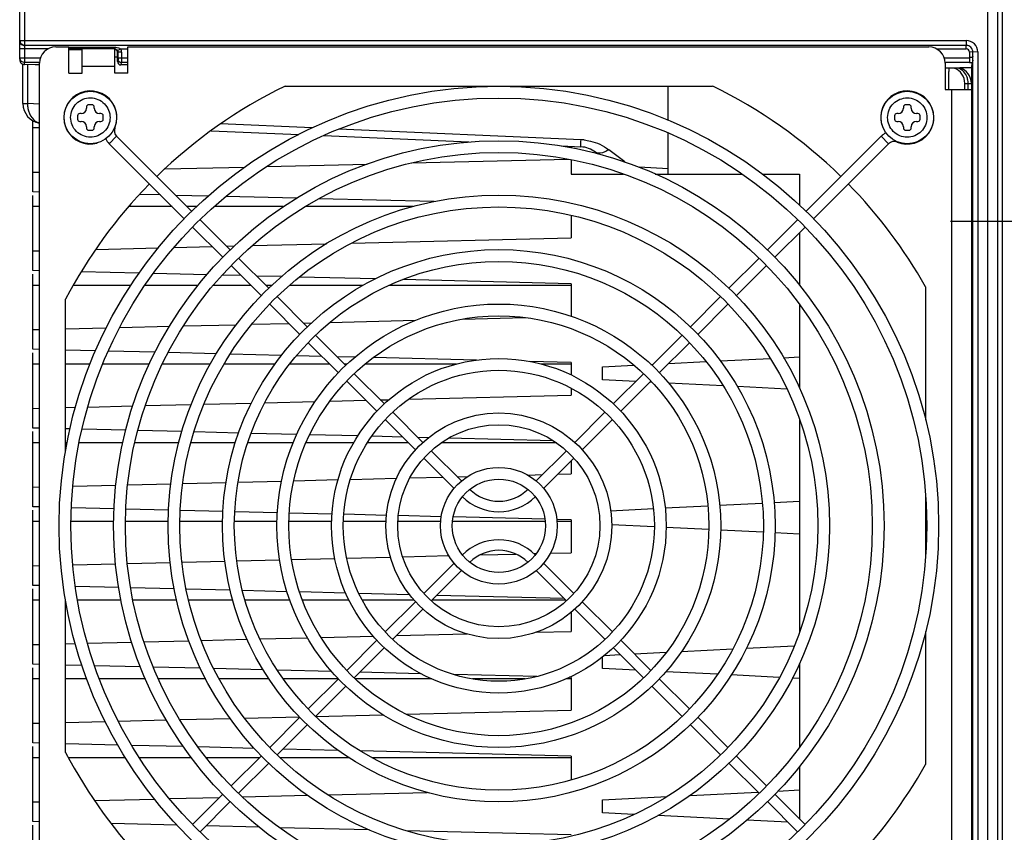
# Model space of a CAD drawing. Header units: inches. Extents: x 0 to 117, y 0 to 83.
# Tile 30 of 73: x 47.58 to 53.48, y 66.04 to 70.92. Entities that reach past the tile are written whole.
import ezdxf

# ---------------------------------------------------------------- set-up
doc = ezdxf.new("R2010")
doc.units = ezdxf.units.IN
doc.header["$LTSCALE"] = 6.431102
doc.header["$MEASUREMENT"] = 0
doc.linetypes.add('CENTER', pattern=[0.6, 0.375, -0.075, 0.075, -0.075])
doc.layers.get('0').update_dxf_attribs({"linetype": 'CONTINUOUS'})
doc.layers.add('DEFAULT_1', color=7, linetype='CENTER')
doc.styles.get("Standard").update_dxf_attribs({"font": 'txt', "width": 0.8})
doc.dimstyles.new('DIMSTYLE_2', dxfattribs={"dimtxt": 0.78125, "dimasz": 0.7, "dimexe": 0.18, "dimexo": 0.0625, "dimgap": 0.09, "dimtad": 1, "dimdec": 0, "dimzin": 4, "dimdsep": 46, "dimtxsty": 'STANDARD', "dimblk": '_FILLED', "dimblk1": '_FILLED', "dimblk2": '_FILLED', "dimcen": 0.09, "dimadec": 0, "dimazin": 0, "dimtfac": 1, "dimtdec": 0, "dimtofl": 0, "dimtmove": 0, "dimatfit": 3, "dimldrblk": '_FILLED', "dimfxl": 1, "dimtolj": 1, "dimtzin": 4, "dimarcsym": 0})

# ---------------------------------------------------------------- blocks, each defined once
blk = doc.blocks.new('_FILLED')
at = {"color": 0, "linetype": 'BYBLOCK'}
blk.add_solid([(0, 0), (-1, 0.1429), (-1, -0.1429)], dxfattribs=at)
blk = doc.blocks.new('*D22')
at = {"color": 7, "linetype": 'CONTINUOUS'}
for p, q in [((54.9542, 66.3975), (54.9542, 61.0041)), ((55.2109, 63.2864), (55.2109, 61.0041)), ((54.9542, 61.3791), (53.1306, 61.3791)), ((53.1306, 61.3791), (55.0826, 61.3791)), ((56.2109, 61.3791), (55.0826, 61.3791)), ((55.2109, 61.3791), (56.2109, 61.3791))]:
    blk.add_line(p, q, dxfattribs=at)
at = {"color": 7, "linetype": 'CONTINUOUS', "xscale": 0.7, "yscale": 0.7, "zscale": 0.7}
blk.add_blockref('_FILLED', (54.9542, 61.3791), dxfattribs=at)
at = {"color": 7, "linetype": 'CONTINUOUS', "xscale": 0.7, "yscale": 0.7, "zscale": 0.7, "rotation": 180}
blk.add_blockref('_FILLED', (55.2109, 61.3791), dxfattribs=at)
at = {"color": 7, "linetype": 'CONTINUOUS', "insert": (53.7556, 62.3556), "char_height": 0.7812, "width": 0.625, "attachment_point": 3, "line_spacing_factor": 0.9}
blk.add_mtext('7', dxfattribs=at)

msp = doc.modelspace()

# ---------------------------------------------------------------- linework, layer by layer
at = {"color": 7, "linetype": 'CONTINUOUS'}
for p, q in [((53.4414, 63.7307), (53.4414, 73.2087)), ((53.4685, 73.012), (53.4685, 63.9273)), ((53.3823, 63.9697), (53.3823, 72.9696)), ((47.5753, 70.6845), (47.5753, 71.5799)), ((47.6048, 71.5799), (47.6048, 70.6631)), ((47.5753, 70.7958), (53.2529, 70.7958)), ((53.2525, 70.7654), (47.6048, 70.7662)), ((47.7918, 70.7575), (47.8705, 70.7575)), ((47.8705, 70.6), (47.8705, 70.7575)), ((47.8705, 70.7552), (48.1458, 70.7552)), ((48.2249, 70.6), (48.2249, 70.7575)), ((48.2249, 70.7575), (53.028, 70.7575)), ((53.2521, 70.7457), (53.2521, 70.7654)), ((47.7453, 70.7458), (47.5753, 70.7458)), ((47.9493, 70.7449), (47.8705, 70.7449)), ((47.8705, 70.7419), (47.9493, 70.7419)), ((47.9493, 70.6), (47.9493, 70.746)), ((48.1458, 70.746), (47.9493, 70.746)), ((48.1461, 70.6), (48.1461, 70.746)), ((48.1461, 70.6984), (48.1623, 70.6984)), ((48.1623, 70.6687), (48.1623, 70.7221)), ((48.1625, 70.7351), (48.1736, 70.7418)), ((48.1653, 70.7251), (48.1651, 70.7248)), ((48.1653, 70.6924), (48.1653, 70.7251)), ((48.185, 70.7251), (48.1653, 70.7251)), ((48.1794, 70.7454), (48.2249, 70.7455)), ((48.185, 70.7251), (48.185, 70.6924)), ((53.0746, 70.7458), (53.2521, 70.7456)), ((53.3218, 70.7269), (53.2718, 70.7261)), ((53.2718, 70.7261), (53.2718, 70.6631)), ((53.2914, 64.9766), (53.2922, 70.7265)), ((53.3218, 70.7269), (53.3218, 64.9762)), ((47.5753, 70.6924), (47.6992, 70.6924)), ((47.5949, 70.4166), (47.5949, 70.6507)), ((47.6003, 70.6511), (47.6044, 70.6507)), ((47.6044, 70.6509), (47.6048, 70.6631)), ((47.6679, 70.6506), (47.6044, 70.6509)), ((47.6934, 70.6631), (47.6048, 70.6631)), ((47.6226, 70.6507), (47.6226, 70.4166)), ((47.6934, 70.6506), (47.6679, 70.6506)), ((47.6934, 65.1078), (47.6934, 70.659)), ((48.1461, 70.6393), (47.9493, 70.6393)), ((48.1651, 70.6826), (48.1623, 70.6687)), ((48.1653, 70.6924), (48.1651, 70.6826)), ((48.1653, 70.6924), (48.2249, 70.6924)), ((48.1848, 70.6631), (48.1819, 70.6489)), ((48.2249, 70.6487), (48.1819, 70.6489)), ((48.2249, 70.6631), (48.1848, 70.6631)), ((53.1206, 70.6924), (53.2718, 70.6924)), ((53.2718, 70.6631), (53.1264, 70.6631)), ((53.1264, 70.659), (53.1264, 70.5016)), ((53.2839, 70.6316), (53.2904, 70.6636)), ((47.8705, 70.6), (47.9493, 70.6)), ((48.2249, 70.6), (48.1461, 70.6)), ((53.1486, 70.6307), (53.1489, 70.6104)), ((53.2839, 70.6313), (53.2147, 70.6315)), ((53.2839, 70.6316), (53.2839, 65.0718)), ((49.1667, 70.5212), (51.7318, 70.5212)), ((51.465, 70.3165), (51.465, 70.5212)), ((53.2445, 70.5016), (53.2445, 70.5384)), ((53.2445, 70.5384), (53.2642, 70.5377)), ((53.2642, 70.5016), (53.2642, 70.5377)), ((53.2642, 70.5377), (53.2839, 70.5375)), ((53.1264, 70.5016), (53.2839, 70.5016)), ((53.1658, 65.2653), (53.1658, 70.5016)), ((47.5949, 70.4166), (47.6226, 70.4166)), ((47.6934, 70.4135), (47.6226, 70.4166)), ((48.0091, 70.4102), (47.9894, 70.4102)), ((52.9091, 70.4102), (52.8894, 70.4102)), ((47.9225, 70.3433), (47.9225, 70.3236)), ((47.9442, 70.3571), (47.9363, 70.3571)), ((47.9757, 70.3964), (47.9757, 70.3886)), ((48.0229, 70.3886), (48.0229, 70.3964)), ((48.0623, 70.3571), (48.0544, 70.3571)), ((48.076, 70.3236), (48.076, 70.3433)), ((52.8225, 70.3433), (52.8225, 70.3236)), ((52.8442, 70.3571), (52.8363, 70.3571)), ((52.8757, 70.3964), (52.8757, 70.3886)), ((52.9229, 70.3886), (52.9229, 70.3964)), ((52.9623, 70.3571), (52.9544, 70.3571)), ((52.976, 70.3236), (52.976, 70.3433)), ((47.654, 69.8873), (47.654, 70.3145)), ((47.9363, 70.3098), (47.9442, 70.3098)), ((48.0544, 70.3098), (48.0623, 70.3098)), ((49.3287, 70.2708), (48.7801, 70.2947)), ((52.7453, 70.2922), (52.7472, 70.2927)), ((52.8363, 70.3098), (52.8442, 70.3098)), ((52.9544, 70.3098), (52.9623, 70.3098)), ((47.6934, 70.2711), (47.654, 70.2711)), ((47.9757, 70.2783), (47.9757, 70.2704)), ((47.9894, 70.2567), (48.0091, 70.2567)), ((48.0229, 70.2704), (48.0229, 70.2783)), ((48.1465, 70.2721), (48.1445, 70.273)), ((48.724, 70.2543), (49.2495, 70.2313)), ((49.4003, 70.2248), (50.2702, 70.1868)), ((50.9423, 70.2003), (49.4903, 70.2637)), ((51.465, 69.9943), (51.465, 70.2398)), ((52.8757, 70.2783), (52.8757, 70.2704)), ((52.8894, 70.2567), (52.9091, 70.2567)), ((52.9229, 70.2704), (52.9229, 70.2783)), ((48.0405, 70.1794), (48.04, 70.1814)), ((48.1567, 70.2206), (48.1121, 70.176)), ((48.1121, 70.176), (48.5621, 69.7261)), ((48.1567, 70.2206), (48.6073, 69.7699)), ((50.8243, 70.1626), (50.9411, 70.1575)), ((52.7419, 70.2206), (52.2912, 69.7699)), ((52.7864, 70.176), (52.3364, 69.7261)), ((52.7864, 70.176), (52.7419, 70.2206)), ((52.838, 70.1862), (52.8388, 70.1881)), ((50.8823, 70.16), (50.8823, 70.153)), ((51.0296, 70.1255), (51.0403, 70.1174)), ((51.2044, 70.0672), (51.1082, 70.1404)), ((49.0584, 70.0397), (49.6601, 70.0544)), ((49.928, 70.0609), (50.8667, 70.0838)), ((50.8823, 70.0812), (50.8823, 69.9943)), ((47.654, 70.0054), (47.6934, 70.0064)), ((48.4463, 70.0248), (48.9253, 70.0364)), ((50.8823, 69.9943), (51.1971, 69.9943)), ((51.465, 70.0258), (51.2901, 70.035)), ((51.3873, 69.9943), (51.9082, 69.9943)), ((52.0291, 69.9943), (52.2524, 69.9943)), ((52.2524, 69.9943), (52.2524, 69.8075)), ((47.6934, 69.8864), (47.654, 69.8873)), ((48.4195, 69.8687), (48.2933, 69.8717)), ((47.654, 69.4149), (47.654, 69.8664)), ((48.7059, 69.8617), (48.5108, 69.8664)), ((49.2357, 69.8487), (48.8125, 69.8591)), ((50.061, 69.8286), (49.3703, 69.8455)), ((47.6934, 69.7987), (47.654, 69.7987)), ((48.4895, 69.7987), (48.2291, 69.7987)), ((48.637, 69.7987), (48.5786, 69.7987)), ((49.1565, 69.7987), (48.7411, 69.7987)), ((49.9338, 69.7987), (49.2893, 69.7987)), ((48.6572, 69.7201), (48.8381, 69.5391)), ((50.8823, 69.7462), (50.8823, 69.6117)), ((52.2414, 69.7201), (52.0604, 69.5391)), ((48.6126, 69.6755), (48.7936, 69.4946)), ((52.2859, 69.6755), (52.105, 69.4946)), ((52.2524, 69.642), (52.2524, 69.3272)), ((48.9695, 69.5651), (49.4147, 69.5759)), ((49.5648, 69.5796), (50.8823, 69.6117)), ((47.654, 69.533), (47.6934, 69.534)), ((48.0312, 69.5422), (48.4073, 69.5514)), ((48.5011, 69.5537), (48.729, 69.5592)), ((48.8159, 69.5613), (48.8631, 69.5625)), ((48.8882, 69.489), (49.0687, 69.3085)), ((52.0103, 69.489), (51.8298, 69.3085)), ((47.6934, 69.4139), (47.654, 69.4149)), ((48.2921, 69.3993), (47.9443, 69.4078)), ((48.6972, 69.3894), (48.3778, 69.3972)), ((48.8437, 69.4445), (49.025, 69.2632)), ((52.0548, 69.4445), (51.8736, 69.2632)), ((47.654, 68.9424), (47.654, 69.394)), ((48.9038, 69.3844), (48.79, 69.3872)), ((49.1461, 69.3785), (48.9951, 69.3822)), ((49.7078, 69.3648), (49.2535, 69.3759)), ((50.8823, 69.3361), (49.873, 69.3608)), ((50.8823, 69.3361), (50.8823, 69.1393)), ((47.6934, 69.3262), (47.654, 69.3262)), ((48.2416, 69.3262), (47.8968, 69.3262)), ((48.6453, 69.3262), (48.3269, 69.3262)), ((48.9619, 69.3262), (48.7369, 69.3262)), ((49.088, 69.3262), (49.051, 69.3262)), ((49.6353, 69.3262), (49.1939, 69.3262)), ((50.8823, 69.3262), (49.7903, 69.3262)), ((53.0083, 69.3167), (53.0083, 68.518)), ((47.8508, 68.3317), (47.8508, 69.244)), ((49.1188, 69.2584), (49.2998, 69.0775)), ((51.7797, 69.2584), (51.5987, 69.0775)), ((49.075, 69.2131), (49.2559, 69.0323)), ((51.8235, 69.2131), (51.6426, 69.0323)), ((52.2524, 69.211), (52.2524, 68.709)), ((49.2771, 69.1001), (49.3263, 69.1013)), ((49.436, 69.104), (49.9503, 69.1166)), ((50.2308, 69.1234), (50.6071, 69.1326)), ((47.654, 69.0606), (47.6934, 69.0615)), ((47.8508, 69.0654), (48.0945, 69.0713)), ((48.1762, 69.0733), (48.4737, 69.0806)), ((48.5584, 69.0826), (48.875, 69.0903)), ((48.9677, 69.0926), (49.1901, 69.098)), ((49.306, 68.9822), (49.4867, 68.8015)), ((49.35, 69.0273), (49.5313, 68.846)), ((51.5486, 69.0273), (51.3673, 68.846)), ((51.5925, 68.9822), (51.4118, 68.8015)), ((47.6934, 68.9415), (47.654, 68.9424)), ((48.0301, 68.9333), (47.8508, 68.9376)), ((48.3867, 68.9246), (48.1075, 68.9314)), ((48.7559, 68.9156), (48.466, 68.9226)), ((47.654, 68.47), (47.654, 68.9216)), ((49.145, 68.9061), (48.8381, 68.9136)), ((49.388, 68.9002), (49.2356, 68.9039)), ((49.5865, 68.8953), (49.4793, 68.8979)), ((50.3144, 68.8776), (49.6966, 68.8926)), ((50.8823, 68.8637), (50.6328, 68.8698)), ((50.8823, 68.8637), (50.8823, 68.7883)), ((51.4678, 68.8574), (51.6925, 68.8686)), ((51.7779, 68.8729), (52.0765, 68.8878)), ((52.1575, 68.8919), (52.2524, 68.8966)), ((47.6934, 68.8538), (47.654, 68.8538)), ((47.9977, 68.8538), (47.8508, 68.8538)), ((48.3531, 68.8538), (48.0732, 68.8538)), ((48.7193, 68.8538), (48.4309, 68.8538)), ((49.1068, 68.8538), (48.8008, 68.8538)), ((49.4344, 68.8538), (49.1943, 68.8538)), ((49.539, 68.8538), (49.5235, 68.8538)), ((50.1938, 68.8538), (49.6468, 68.8538)), ((50.8823, 68.8538), (50.7048, 68.8538)), ((51.0713, 68.8376), (51.2597, 68.847)), ((51.0713, 68.7588), (51.0713, 68.8376)), ((51.3612, 68.8521), (51.374, 68.8527)), ((49.5368, 68.7514), (49.7177, 68.5704)), ((49.5813, 68.7959), (49.7625, 68.6147)), ((51.2702, 68.7489), (51.0713, 68.7588)), ((51.3172, 68.7959), (51.136, 68.6147)), ((51.3618, 68.7514), (51.1808, 68.5704)), ((50.8823, 68.7099), (50.8823, 68.6669)), ((51.3692, 68.7439), (51.355, 68.7446)), ((51.7946, 68.7227), (51.4674, 68.739)), ((52.1773, 68.7035), (51.8808, 68.7184)), ((49.0462, 68.6221), (49.3475, 68.6294)), ((49.4367, 68.6316), (49.6513, 68.6368)), ((49.7383, 68.639), (49.7901, 68.6402)), ((49.9086, 68.6431), (50.8823, 68.6669)), ((47.654, 68.5881), (47.6934, 68.5891)), ((47.8508, 68.5929), (47.9094, 68.5943)), ((47.9845, 68.5962), (48.2538, 68.6027)), ((48.3284, 68.6046), (48.6039, 68.6113)), ((48.681, 68.6132), (48.9649, 68.6201)), ((49.7679, 68.5203), (49.9491, 68.339)), ((49.8126, 68.5646), (49.9937, 68.3836)), ((51.0859, 68.5646), (50.9049, 68.3836)), ((51.1306, 68.5203), (50.9494, 68.339)), ((52.2524, 68.5203), (52.2524, 67.2466)), ((47.6934, 68.469), (47.654, 68.47)), ((47.8768, 68.4646), (47.8508, 68.4652)), ((48.2111, 68.4564), (47.95, 68.4628)), ((48.5483, 68.4482), (48.2834, 68.4547)), ((47.654, 67.9976), (47.654, 68.4491)), ((48.889, 68.4399), (48.6214, 68.4464)), ((49.2375, 68.4314), (48.9637, 68.4381)), ((49.6033, 68.4225), (49.314, 68.4295)), ((49.8723, 68.4159), (49.6866, 68.4204)), ((50.027, 68.4121), (49.9636, 68.4137)), ((50.7754, 68.3939), (50.1474, 68.4092)), ((47.6934, 68.3814), (47.654, 68.3814)), ((47.8601, 68.3814), (47.8508, 68.3814)), ((48.1936, 68.3814), (47.9312, 68.3814)), ((48.5291, 68.3814), (48.2664, 68.3814)), ((48.8688, 68.3814), (48.6028, 68.3814)), ((49.2157, 68.3814), (48.9431, 68.3814)), ((49.5777, 68.3814), (49.2929, 68.3814)), ((49.9068, 68.3814), (49.6611, 68.3814)), ((50.0438, 68.3335), (50.2251, 68.1522)), ((50.7951, 68.3814), (50.1035, 68.3814)), ((50.8547, 68.3335), (50.6735, 68.1522)), ((49.9993, 68.2889), (50.1806, 68.1076)), ((50.8993, 68.2889), (50.718, 68.1076)), ((50.8823, 68.272), (50.8823, 68.1944)), ((49.2191, 68.1538), (49.4844, 68.1603)), ((49.5594, 68.1621), (49.8352, 68.1689)), ((49.916, 68.1708), (50.1125, 68.1756)), ((50.1995, 68.1778), (50.2624, 68.1793)), ((50.6222, 68.1881), (50.7115, 68.1902)), ((50.8029, 68.1925), (50.8823, 68.1944)), ((47.654, 68.1157), (47.6934, 68.1166)), ((47.8948, 68.1215), (48.1524, 68.1278)), ((48.2237, 68.1296), (48.4822, 68.1359)), ((48.554, 68.1376), (48.8131, 68.1439)), ((48.8849, 68.1457), (49.1467, 68.1521)), ((53.0083, 68.0755), (53.0083, 67.6914)), ((47.6934, 67.9966), (47.654, 67.9976)), ((48.1416, 67.9857), (47.8859, 67.9919)), ((48.468, 67.9777), (48.2124, 67.9839)), ((51.1197, 67.9739), (51.3763, 67.9867)), ((51.447, 67.9902), (51.7027, 68.003)), ((51.7736, 68.0065), (52.0293, 68.0193)), ((52.1, 68.0229), (52.2524, 68.0305)), ((47.654, 67.5251), (47.654, 67.9767)), ((48.7948, 67.9697), (48.5389, 67.976)), ((49.1215, 67.9618), (48.8657, 67.968)), ((49.4486, 67.9538), (49.1923, 67.96)), ((49.7751, 67.9458), (49.5195, 67.9521)), ((50.1036, 67.9378), (49.8463, 67.9441)), ((50.7257, 67.9226), (50.175, 67.9361)), ((50.8823, 67.9188), (50.7976, 67.9209)), ((50.8823, 67.9188), (50.8823, 67.722)), ((47.6934, 67.9089), (47.654, 67.9089)), ((48.1391, 67.9089), (47.8832, 67.9089)), ((48.4662, 67.9089), (48.21, 67.9089)), ((48.7928, 67.9089), (48.5371, 67.9089)), ((49.1195, 67.9089), (48.8636, 67.9089)), ((49.4462, 67.9089), (49.1904, 67.9089)), ((49.7732, 67.9089), (49.517, 67.9089)), ((50.1002, 67.9089), (49.8441, 67.9089)), ((50.7275, 67.9089), (50.1711, 67.9089)), ((50.8823, 67.9089), (50.7983, 67.9089)), ((51.3816, 67.8772), (51.1262, 67.8899)), ((51.7083, 67.8608), (51.4524, 67.8736)), ((52.0349, 67.8445), (51.779, 67.8573)), ((52.2524, 67.8336), (52.1057, 67.841)), ((49.2063, 67.6811), (49.4649, 67.6874)), ((49.5369, 67.6892), (49.7992, 67.6956)), ((49.8728, 67.6974), (50.1485, 67.7041)), ((50.3358, 67.7086), (50.5512, 67.7139)), ((50.6598, 67.7165), (50.6736, 67.7169)), ((50.7582, 67.7189), (50.8823, 67.722)), ((47.654, 67.6432), (47.6934, 67.6442)), ((47.8944, 67.6491), (48.1508, 67.6554)), ((48.2218, 67.6571), (48.4777, 67.6633)), ((48.549, 67.6651), (48.8063, 67.6713)), ((48.8776, 67.6731), (49.1345, 67.6793)), ((49.9993, 67.478), (50.1806, 67.6593)), ((50.8993, 67.478), (50.718, 67.6593)), ((50.0438, 67.4334), (50.2251, 67.6147)), ((50.8547, 67.4334), (50.6735, 67.6147)), ((47.6934, 67.5242), (47.654, 67.5251)), ((48.1695, 67.5126), (47.9092, 67.5189)), ((48.5025, 67.5044), (48.2415, 67.5108)), ((47.654, 67.0527), (47.654, 67.5042)), ((48.8381, 67.4962), (48.5753, 67.5027)), ((49.1788, 67.4879), (48.9113, 67.4945)), ((49.5311, 67.4793), (49.2545, 67.4861)), ((49.9138, 67.47), (49.6094, 67.4774)), ((50.8408, 67.4474), (50.0764, 67.466)), ((47.6934, 67.4365), (47.654, 67.4365)), ((47.8508, 66.5229), (47.8508, 67.4352)), ((48.182, 67.4365), (47.9228, 67.4365)), ((48.5169, 67.4365), (48.2545, 67.4365)), ((48.8542, 67.4365), (48.5893, 67.4365)), ((49.1968, 67.4365), (48.9279, 67.4365)), ((49.551, 67.4365), (49.2719, 67.4365)), ((49.9413, 67.4365), (49.6309, 67.4365)), ((49.7679, 67.2466), (49.9491, 67.4279)), ((50.8517, 67.4365), (50.0468, 67.4365)), ((51.1306, 67.2466), (50.9494, 67.4279)), ((49.8126, 67.2022), (49.9937, 67.3833)), ((50.8823, 67.363), (50.8823, 67.2495)), ((51.0859, 67.2022), (50.9049, 67.3833)), ((49.0161, 67.204), (49.3013, 67.211)), ((49.3837, 67.213), (49.6963, 67.2206)), ((49.8343, 67.224), (50.2583, 67.2343)), ((50.6723, 67.2444), (50.8823, 67.2495)), ((53.0083, 67.2489), (53.0083, 66.4502)), ((47.654, 67.1708), (47.6934, 67.1718)), ((47.8508, 67.1756), (47.9083, 67.177)), ((47.982, 67.1788), (48.2473, 67.1853)), ((48.3208, 67.1871), (48.59, 67.1936)), ((48.6647, 67.1954), (48.9394, 67.2021)), ((49.5368, 67.0155), (49.7177, 67.1964)), ((49.5813, 66.9709), (49.7625, 67.1522)), ((51.3172, 66.9709), (51.136, 67.1522)), ((51.3618, 67.0155), (51.1808, 67.1964)), ((51.9345, 67.1485), (52.2216, 67.1628)), ((51.0713, 67.0265), (51.0713, 67.0963)), ((51.083, 67.1059), (51.1776, 67.1106)), ((51.2624, 67.1148), (51.4538, 67.1244)), ((51.5452, 67.129), (51.8521, 67.1443)), ((47.6934, 67.0517), (47.654, 67.0527)), ((47.9491, 67.0455), (47.8508, 67.0479)), ((48.2999, 67.0369), (48.0241, 67.0437)), ((48.6594, 67.0282), (48.3763, 67.0351)), ((52.2524, 67.0579), (52.2524, 66.5559)), ((47.654, 66.5802), (47.654, 67.0318)), ((49.0362, 67.019), (48.7393, 67.0262)), ((49.4475, 67.0089), (49.121, 67.0169)), ((49.9802, 66.9959), (49.6152, 67.0048)), ((50.6776, 66.9789), (50.179, 66.9911)), ((50.8823, 66.9739), (50.873, 66.9742)), ((50.8823, 66.9739), (50.8823, 66.7771)), ((51.2716, 67.0165), (51.0713, 67.0265)), ((51.7616, 66.992), (51.45, 67.0076)), ((52.1312, 66.9736), (51.843, 66.988)), ((47.6934, 66.964), (47.654, 66.964)), ((47.978, 66.964), (47.8508, 66.964)), ((48.33, 66.964), (48.0541, 66.964)), ((48.6922, 66.964), (48.4078, 66.964)), ((49.0705, 66.964), (48.7724, 66.964)), ((49.4853, 66.964), (49.1573, 66.964)), ((49.306, 66.7847), (49.4867, 66.9654)), ((49.35, 66.7396), (49.5313, 66.9209)), ((50.0469, 66.964), (49.5882, 66.964)), ((50.6067, 66.964), (50.2919, 66.964)), ((50.8823, 66.964), (50.8516, 66.964)), ((51.5486, 66.7396), (51.3673, 66.9209)), ((51.5925, 66.7847), (51.4118, 66.9654)), ((52.2524, 66.9675), (52.2093, 66.9696)), ((48.9241, 66.7293), (49.2533, 66.7374)), ((49.3498, 66.7397), (49.7544, 66.7496)), ((49.8939, 66.753), (50.8823, 66.7771)), ((47.654, 66.6984), (47.6934, 66.6993)), ((47.8508, 66.7032), (48.0874, 66.7089)), ((48.167, 66.7109), (48.4541, 66.7179)), ((48.5363, 66.7199), (48.8381, 66.7272)), ((49.075, 66.5537), (49.2559, 66.7346)), ((49.1188, 66.5084), (49.2998, 66.6894)), ((51.7797, 66.5084), (51.5987, 66.6894)), ((51.8235, 66.5537), (51.6426, 66.7346)), ((47.6934, 66.5793), (47.654, 66.5802)), ((48.1631, 66.5678), (47.8521, 66.5754)), ((48.5573, 66.5582), (48.2475, 66.5658)), ((47.654, 66.1078), (47.654, 66.5593)), ((48.9823, 66.5478), (48.646, 66.556)), ((48.8437, 66.3224), (49.025, 66.5037)), ((49.4853, 66.5356), (49.154, 66.5437)), ((50.8823, 66.5015), (49.6182, 66.5323)), ((50.8823, 66.5015), (50.8823, 66.3572)), ((52.0548, 66.3224), (51.8736, 66.5037)), ((47.6934, 66.4916), (47.654, 66.4916)), ((48.21, 66.4916), (47.8683, 66.4916)), ((48.6051, 66.4916), (48.2936, 66.4916)), ((49.0129, 66.4916), (48.6951, 66.4916)), ((48.8882, 66.2779), (49.0687, 66.4583)), ((49.5505, 66.4916), (49.1373, 66.4916)), ((50.8823, 66.4916), (49.6887, 66.4916)), ((52.0103, 66.2779), (51.8298, 66.4583)), ((52.2524, 66.4396), (52.2524, 66.1248)), ((48.6126, 66.0913), (48.7936, 66.2723)), ((48.911, 66.2566), (49.3009, 66.2661)), ((49.4231, 66.2691), (50.0188, 66.2836)), ((51.5967, 66.2654), (52.0025, 66.2857)), ((52.2859, 66.0913), (52.105, 66.2723)), ((52.1232, 66.2917), (52.2524, 66.2982)), ((47.654, 66.2259), (47.6934, 66.2269)), ((48.024, 66.2349), (48.3846, 66.2437)), ((48.4742, 66.2459), (48.7745, 66.2532)), ((48.6572, 66.0468), (48.8381, 66.2278)), ((51.0713, 66.2391), (51.4593, 66.2585)), ((51.0713, 66.1604), (51.0713, 66.2391)), ((52.2414, 66.0468), (52.0604, 66.2278)), ((51.2594, 66.151), (51.0713, 66.1604)), ((47.6934, 66.1068), (47.654, 66.1078)), ((48.5196, 66.0867), (48.1245, 66.0963)), ((51.8327, 66.1223), (51.4023, 66.1439)), ((52.1834, 66.1048), (51.9379, 66.1171)), ((47.654, 65.6354), (47.654, 66.0869)), ((49.0123, 66.0747), (48.6928, 66.0825)), ((49.6723, 66.0586), (49.1337, 66.0717)), ((50.8823, 66.0291), (49.8942, 66.0532))]:
    msp.add_line(p, q, dxfattribs=at)
for centre, radius in [((50.4493, 67.8834), 2.6378), ((47.9993, 70.3334), 0.1575), ((52.8993, 70.3334), 0.1575), ((50.4493, 67.8834), 2.5669), ((50.4493, 67.8834), 2.311), ((50.4493, 67.8834), 2.2402), ((50.4493, 67.8834), 1.9843), ((50.4493, 67.8834), 1.9134), ((50.4493, 67.8834), 1.6575), ((50.4493, 67.8834), 1.5866), ((50.4493, 67.8834), 1.3307), ((50.4493, 67.8834), 1.2598), ((50.4493, 67.8834), 1.0039), ((50.4493, 67.8834), 0.9331), ((50.4493, 67.8834), 0.6772), ((50.4493, 67.8834), 0.6063), ((50.4493, 67.8834), 0.3504), ((50.4493, 67.8834), 0.2795)]:
    msp.add_circle(centre, radius, dxfattribs=at)
for centre, radius, start, end in [((47.6044, 70.7958), 0.0292, 180.05852, 190.182), ((47.6048, 70.7946), 0.0292, 259.8249, 269.94156), ((47.7918, 70.659), 0.0984, 90, 180), ((53.028, 70.659), 0.0984, 0, 90), ((53.2529, 70.7269), 0.0689, 359.9962, 90.00456), ((53.2529, 70.7269), 0.0393, 359.78539, 90.06761), ((47.8996, 71.1912), 0.5263, 301.37915, 302.1222), ((47.6039, 70.6924), 0.0287, 180.0595, 190.26539), ((50.1409, 70.5878), 3.0081, 0.21674, 0.43046), ((47.6065, 70.579), 5.5425, 359.92375, 0.20838), ((53.1461, 70.5384), 0.0984, 359.99997, 69.25892), ((53.1855, 70.5375), 0.0984, 0.00216, 72.72139), ((50.4493, 67.8834), 2.9331, 115.93001, 134.38405), ((50.4493, 67.8834), 2.9331, 45.61716, 64.06999), ((41.9316, 70.5859), 11.2175, 359.56941, 359.92729), ((53.1583, 70.5389), 0.1058, 13.16793, 19.99047), ((53.1551, 70.5381), 0.1091, 359.81009, 13.18549), ((47.9993, 70.3334), 0.1594, 337.39269, 285), ((52.8993, 70.3334), 0.1594, 247.39269, 195), ((47.7131, 70.4166), 0.1181, 179.99957, 260.40437), ((47.7747, 70.4139), 0.1521, 178.96418, 189.82893), ((47.9894, 70.3964), 0.0138, 90, 180), ((48.0091, 70.3964), 0.0138, 0, 90), ((52.8894, 70.3964), 0.0138, 90, 180), ((52.9091, 70.3964), 0.0138, 0, 90), ((47.9363, 70.3433), 0.0138, 90, 180), ((47.9442, 70.3886), 0.0315, 270, 360), ((48.0544, 70.3886), 0.0315, 180, 270), ((48.0623, 70.3433), 0.0138, 0, 90), ((52.8363, 70.3433), 0.0138, 90, 180), ((52.8442, 70.3886), 0.0315, 270, 360), ((52.9544, 70.3886), 0.0315, 180, 270), ((52.9623, 70.3433), 0.0138, 0, 90), ((47.9363, 70.3236), 0.0138, 180, 270), ((47.9442, 70.2783), 0.0315, 0, 90), ((48.0544, 70.2783), 0.0315, 90, 180), ((48.0623, 70.3236), 0.0138, 270, 360), ((52.8363, 70.3236), 0.0138, 180, 270), ((52.8442, 70.2783), 0.0315, 0, 90), ((52.9544, 70.2783), 0.0315, 90, 180), ((52.9623, 70.3236), 0.0138, 270, 360), ((47.9894, 70.2704), 0.0138, 180, 270), ((48.0091, 70.2704), 0.0138, 270, 360), ((48.1901, 70.254), 0.0472, 157.39269, 225), ((52.8198, 70.1426), 0.1102, 115.97205, 135), ((52.8894, 70.2704), 0.0138, 180, 270), ((52.9091, 70.2704), 0.0138, 270, 360), ((48.1901, 70.254), 0.1102, 205.99834, 225), ((50.9333, 69.9415), 0.259, 83.86574, 88.0049), ((52.8198, 70.1426), 0.0472, 67.39269, 135), ((50.9343, 70.0001), 0.1575, 52.74025, 87.50019), ((50.4493, 67.8834), 2.9331, 135.61336, 152.36323), ((50.4493, 67.8834), 2.9331, 29.2515, 44.38585), ((50.4493, 68.2788), 0.248, 225, 315), ((50.4493, 68.2788), 0.311, 225, 315), ((50.4493, 67.4881), 0.311, 45, 135), ((50.4493, 67.4881), 0.248, 45, 135), ((50.4493, 67.8834), 2.9331, 207.63677, 224.38664), ((50.4493, 67.8834), 2.9331, 315.61415, 330.7485)]:
    msp.add_arc(centre, radius, start, end, dxfattribs=at)
for centre, major_axis, ratio, start_param, end_param in [((48.182, 70.6687), (0, 0.0199), 0.991111, 1.570796, 3.138176), ((52.067, 70.6318), (1.5887, -0.0059), 0.002265, 0.763501, 0.840956)]:
    msp.add_ellipse(centre, major_axis=major_axis, ratio=ratio, start_param=start_param, end_param=end_param, dxfattribs=at)
for points in [[(47.5753, 70.795), (47.5753, 70.7823), (47.5872, 70.7681), (47.5997, 70.7659)], [(47.6048, 70.7662), (47.5921, 70.7662), (47.5779, 70.7782), (47.5757, 70.7906)], [(48.1458, 70.7552), (48.1552, 70.7551), (48.1651, 70.7537), (48.1735, 70.7493)], [(48.1613, 70.7282), (48.1593, 70.7346), (48.1528, 70.7403), (48.1461, 70.7415)], [(48.1625, 70.7351), (48.1643, 70.7321), (48.1653, 70.7286), (48.1653, 70.7251)], [(48.1794, 70.7454), (48.1826, 70.7397), (48.1859, 70.7319), (48.183, 70.7261)], [(47.5753, 70.6845), (47.5753, 70.6776), (47.5772, 70.6704), (47.581, 70.6646)], [(47.6048, 70.6631), (47.5922, 70.6631), (47.578, 70.6749), (47.5757, 70.6873)], [(47.581, 70.6646), (47.5832, 70.6613), (47.586, 70.6582), (47.5892, 70.6559)], [(47.5892, 70.6559), (47.5925, 70.6536), (47.5963, 70.6519), (47.6003, 70.6511)], [(48.1721, 70.6678), (48.1679, 70.6713), (48.1651, 70.6772), (48.1651, 70.6826)], [(48.1848, 70.6631), (48.1803, 70.6631), (48.1755, 70.6649), (48.1721, 70.6678)], [(53.2718, 70.6631), (53.2776, 70.6631), (53.2834, 70.663), (53.2892, 70.6638)], [(53.2392, 70.6067), (53.2302, 70.6168), (53.2187, 70.6252), (53.2062, 70.6303)], [(53.2578, 70.5751), (53.2536, 70.5866), (53.2472, 70.5975), (53.2392, 70.6067)], [(50.961, 70.199), (50.9736, 70.1977), (50.9861, 70.1954), (50.9985, 70.1924)], [(50.9985, 70.1924), (51.0179, 70.1877), (51.0369, 70.1811), (51.055, 70.1726)], [(51.055, 70.1726), (51.0738, 70.1637), (51.0916, 70.1527), (51.1082, 70.1404)]]:
    msp.add_open_spline(points, degree=3, dxfattribs=at)
for points, knots in [([(48.1458, 70.7552), (48.1457, 70.7533), (48.1458, 70.7527), (48.1458, 70.7474), (48.1456, 70.748)], [0, 0, 0, 0, 0.761981, 1, 1, 1, 1]), ([(53.2529, 70.7958), (53.2529, 70.7889), (53.2517, 70.7793), (53.2539, 70.769), (53.2528, 70.7662)], [0, 0, 0, 0, 0.697962, 1, 1, 1, 1]), ([(48.1461, 70.7449), (48.1491, 70.7448), (48.1556, 70.7448), (48.1594, 70.7385), (48.1593, 70.7356)], [0, 0, 0, 0, 0.507953, 1, 1, 1, 1]), ([(48.1623, 70.7221), (48.1623, 70.7231), (48.1621, 70.7252), (48.1617, 70.7272), (48.1613, 70.7282)], [0, 0, 0, 0, 0.498497, 1, 1, 1, 1]), ([(48.1735, 70.7493), (48.1745, 70.7488), (48.1766, 70.7476), (48.1786, 70.7462), (48.1795, 70.7455)], [0, 0, 0, 0, 0.50031, 1, 1, 1, 1]), ([(53.2718, 70.7261), (53.2717, 70.7311), (53.2677, 70.7416), (53.2571, 70.7456), (53.2521, 70.7456)], [0, 0, 0, 0, 0.500331, 1, 1, 1, 1]), ([(53.2914, 70.6987), (53.2912, 70.6963), (53.2826, 70.6929), (53.2764, 70.6924), (53.2718, 70.6924)], [0, 0, 0, 0, 0.347002, 1, 1, 1, 1]), ([(53.2914, 70.6987), (53.2914, 70.6948), (53.2909, 70.6832), (53.2919, 70.6713), (53.2904, 70.6636)], [0, 0, 0, 0, 0.331592, 1, 1, 1, 1]), ([(48.185, 70.6924), (48.185, 70.6889), (48.1849, 70.6792), (48.1852, 70.6694), (48.1848, 70.6631)], [0, 0, 0, 0, 0.354908, 1, 1, 1, 1]), ([(47.881, 70.334), (47.881, 70.3642), (47.9073, 70.4268), (47.9999, 70.4642), (48.0923, 70.4259), (48.1175, 70.363), (48.1175, 70.3329)], [0, 0, 0, 0, 0.250057, 0.5, 0.749944, 1, 1, 1, 1]), ([(52.8987, 70.2152), (52.8685, 70.2152), (52.8059, 70.2414), (52.7686, 70.334), (52.8069, 70.4265), (52.8697, 70.4517), (52.8999, 70.4517)], [0, 0, 0, 0, 0.250057, 0.5, 0.749944, 1, 1, 1, 1]), ([(52.8999, 70.4517), (52.93, 70.4517), (52.9926, 70.4254), (53.03, 70.3328), (52.9917, 70.2404), (52.9288, 70.2152), (52.8987, 70.2152)], [0, 0, 0, 0, 0.250057, 0.5, 0.749944, 1, 1, 1, 1]), ([(47.6248, 70.3879), (47.6283, 70.3676), (47.6426, 70.3302), (47.6761, 70.3054), (47.6933, 70.3009)], [0, 0, 0, 0, 0.535413, 1, 1, 1, 1]), ([(48.1175, 70.3329), (48.1175, 70.3027), (48.0913, 70.2401), (47.9987, 70.2027), (47.9062, 70.241), (47.881, 70.3039), (47.881, 70.334)], [0, 0, 0, 0, 0.250057, 0.5, 0.749944, 1, 1, 1, 1]), ([(50.9411, 70.1575), (50.9402, 70.1575), (50.9423, 70.1634), (50.9405, 70.1696), (50.9421, 70.1841), (50.9421, 70.1943), (50.9423, 70.2003)], [0, 0, 0, 0, 0.065984, 0.260642, 0.576523, 1, 1, 1, 1]), ([(51.1082, 70.1404), (51.1008, 70.1353), (51.0784, 70.1214), (51.0443, 70.1143), (51.0296, 70.1255)], [0, 0, 0, 0, 0.327239, 1, 1, 1, 1])]:
    msp.add_open_spline(points, degree=3, knots=knots, dxfattribs=at)
at = {"layer": 'DEFAULT_1', "color": 7, "linetype": 'CENTER'}
msp.add_line((53.1587, 69.7106), (54.1203, 69.7106), dxfattribs=at)

# ---------------------------------------------------------------- dimensions: what is measured, and where the dimension line sits
at = {"color": 7, "linetype": 'CONTINUOUS'}
dim = msp.add_linear_dim(base=(54.9542, 61.3791), p1=(55.2109, 63.2864), p2=(54.9542, 66.3975), angle=180, dimstyle='DIMSTYLE_2', dxfattribs=at)
dim.commit()
dim.dimension.update_dxf_attribs({"geometry": '*D22', "text_midpoint": (52.8181, 61.965), "dimtype": 160})

doc.saveas('drawing.dxf')
